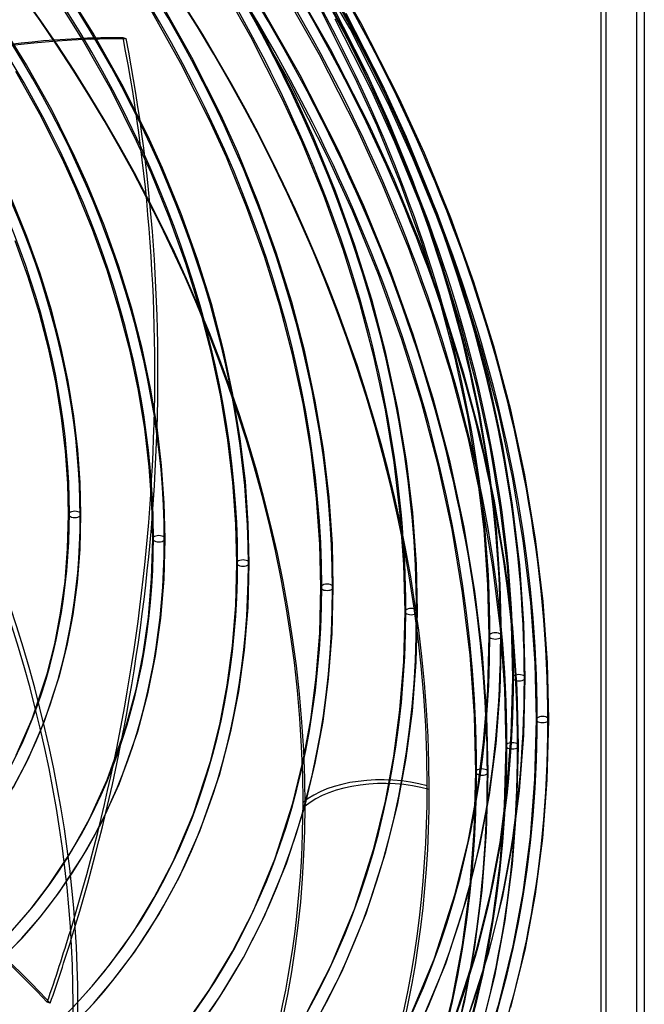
# Model space of a CAD drawing. Header units: millimetres. Extents: x -261 to 249, y -324 to 318.
# Tile 77 of 89: x 136 to 249, y -100 to 78. Entities that reach past the tile are written whole.
import ezdxf

# ---------------------------------------------------------------- set-up
doc = ezdxf.new("R2010")
doc.units = ezdxf.units.MM
doc.layers.add('MAIN-1', color=7, linetype='Continuous')
doc.layers.add('MAIN-2', color=7, linetype='Continuous')

msp = doc.modelspace()

# ---------------------------------------------------------------- linework, layer by layer
at = {"layer": 'MAIN-1'}
for p, q in [((249.42, -304.09), (249.42, 160.09)), ((242.42, 154.03), (242.42, -310.16)), ((241.55, 153.42), (241.55, -309.04)), ((141.59, -100.05), (141.03, -99.87))]:
    msp.add_line(p, q, dxfattribs=at)
for centre, major_axis, ratio, start_param, end_param in [((-0.5, -0.43), (159.41, -184.07), 0.75, 0.713724, 3.511855), ((-8.75, -7.58), (-148.61, 171.6), 0.75, -2.427868, -0.857072), ((-50, -43.3), (-148.61, 171.6), 0.75, -3.141592, -0.857072), ((-50, -43.3), (147.95, -170.84), 0.75, 0, 2.284521), ((-46.21, -259.91), (-234.82, -10.1), 0.985418, -2.557401, -2.083814), ((-46.2, -260.08), (234.82, 10.1), 0.985418, 0.584375, 1.057779), ((1.03, -279.7), (71.43, 223.92), 0.807621, -0.42766, 0), ((202.13, -68.45), (-16.5, 0), 0.5, -2.094395, -0.523599), ((-0.5, -0.43), (159.41, -184.07), 0.75, -0.370263, 0.713724), ((-8.75, -7.58), (-148.61, 171.6), 0.75, -3.141592, -2.427868), ((-77.62, -20.55), (-87.5, -274.31), 0.807621, 1.539133, 1.586959), ((-77.06, -20.73), (87.5, 274.31), 0.807621, -1.60246, -1.560076)]:
    msp.add_ellipse(centre, major_axis=major_axis, ratio=ratio, start_param=start_param, end_param=end_param, dxfattribs=at)
at = {"layer": 'MAIN-2'}
for p, q in [((248.05, -303.41), (248.05, 159.05)), ((197.97, 77.82), (190.25, 91.32)), ((196, 76.71), (188.35, 90.09)), ((180.01, 76.34), (173.64, 87.55)), ((178.02, 75.26), (171.71, 86.36)), ((192.47, 73.05), (184.78, 86.49)), ((149.4, 75.96), (143.69, 85.05)), ((190.48, 71.99), (182.84, 85.35)), ((147.47, 74.78), (141.84, 83.76)), ((165.32, 70.44), (159.59, 80.57)), ((167.31, 71.52), (161.52, 81.76)), ((184.98, 67.23), (177.34, 80.58)), ((186.97, 68.29), (179.28, 81.73)), ((198.98, 68.79), (192.68, 81.19)), ((196.95, 67.78), (190.74, 80.04)), ((201.96, 66.45), (195.33, 79.5)), ((137.27, 70.17), (132.21, 78.29)), ((199.9, 65.52), (193.32, 78.47)), ((204.94, 64.14), (197.97, 77.82)), ((154.61, 66.71), (149.4, 75.96)), ((155.36, 74.93), (154.8, 75.11)), ((183.71, 64), (178.02, 75.26)), ((185.75, 64.97), (180.01, 76.34)), ((202.9, 63.16), (196, 76.71)), ((152.62, 65.63), (147.47, 74.78)), ((148.38, 75.01), (148.94, 74.83)), ((172.53, 61.15), (167.31, 71.52)), ((197.38, 58.44), (190.48, 71.99)), ((199.41, 59.42), (192.47, 73.05)), ((141.91, 61.89), (137.27, 70.17)), ((170.49, 60.18), (165.32, 70.44)), ((139.92, 60.82), (135.35, 68.99)), ((193.91, 54.66), (186.97, 68.29)), ((202.97, 60.02), (198.98, 68.79)), ((159.31, 57.33), (154.61, 66.71)), ((191.88, 53.68), (184.98, 67.23)), ((200.9, 59.12), (196.95, 67.78)), ((206.23, 57.08), (201.96, 66.45)), ((157.26, 56.37), (152.62, 65.63)), ((189.3, 57.17), (185.75, 64.97)), ((204.16, 56.18), (199.9, 65.52)), ((187.23, 56.27), (183.71, 64)), ((207.42, 53.24), (202.9, 63.16)), ((209.5, 54.14), (204.94, 64.14)), ((144.03, 52.55), (139.92, 60.82)), ((146.08, 53.51), (141.91, 61.89)), ((175.63, 54.32), (172.53, 61.15)), ((173.55, 53.42), (170.49, 60.18)), ((204, 49.38), (199.41, 59.42)), ((205.23, 48.54), (200.9, 59.12)), ((207.34, 49.35), (202.97, 60.02)), ((161.96, 51.47), (159.31, 57.33)), ((193.34, 47.3), (189.3, 57.17)), ((201.92, 48.48), (197.38, 58.44)), ((159.88, 50.57), (157.26, 56.37)), ((191.23, 46.48), (187.23, 56.27)), ((208.7, 45.1), (204.16, 56.18)), ((210.81, 45.91), (206.23, 57.08)), ((179.34, 45.24), (175.63, 54.32)), ((196.42, 43.71), (191.88, 53.68)), ((198.5, 44.61), (193.91, 54.66)), ((214.28, 42.46), (209.5, 54.14)), ((146.21, 47.72), (144.03, 52.55)), ((148.29, 48.63), (146.08, 53.51)), ((177.23, 44.43), (173.55, 53.42)), ((212.17, 41.65), (207.42, 53.24)), ((163.24, 42.37), (159.88, 50.57)), ((165.35, 43.18), (161.96, 51.47)), ((151.35, 41.12), (148.29, 48.63)), ((206.67, 36.89), (201.92, 48.48)), ((208.78, 37.7), (204, 49.38)), ((209.04, 37.96), (205.23, 48.54)), ((211.18, 38.69), (207.34, 49.35)), ((149.24, 40.32), (146.21, 47.72)), ((194.75, 36.71), (191.23, 46.48)), ((196.89, 37.42), (193.34, 47.3)), ((137.36, 39.07), (134.61, 45.78)), ((182.61, 36.16), (179.34, 45.24)), ((212.69, 34.02), (208.7, 45.1)), ((214.83, 34.73), (210.81, 45.91)), ((168.33, 34.89), (165.35, 43.18)), ((180.47, 35.44), (177.23, 44.43)), ((201.17, 32.13), (196.42, 43.71)), ((203.28, 32.94), (198.5, 44.61)), ((154.04, 33.62), (151.35, 41.12)), ((166.18, 34.17), (163.24, 42.37)), ((216.35, 30.06), (212.17, 41.65)), ((218.49, 30.78), (214.28, 42.46)), ((151.9, 32.91), (149.24, 40.32)), ((137.61, 31.64), (135.25, 38.26)), ((139.76, 32.36), (137.36, 39.07)), ((212.99, 26.03), (208.78, 37.7)), ((212.32, 27.43), (209.04, 37.96)), ((214.49, 28.07), (211.18, 38.69)), ((185.42, 27.11), (182.61, 36.16)), ((197.78, 26.96), (194.75, 36.71)), ((199.95, 27.59), (196.89, 37.42)), ((210.84, 25.31), (206.67, 36.89)), ((168.71, 26.01), (166.18, 34.17)), ((170.89, 26.63), (168.33, 34.89)), ((183.25, 26.49), (180.47, 35.44)), ((216.13, 22.99), (212.69, 34.02)), ((218.31, 23.6), (214.83, 34.73)), ((141.82, 25.67), (139.76, 32.36)), ((154.18, 25.53), (151.9, 32.91)), ((156.35, 26.15), (154.04, 33.62)), ((207.49, 21.27), (203.28, 32.94)), ((139.64, 25.06), (137.61, 31.64)), ((205.34, 20.55), (201.17, 32.13)), ((222.12, 19.15), (218.49, 30.78)), ((219.95, 18.52), (216.35, 30.06)), ((187.78, 18.13), (185.42, 27.11)), ((200.33, 17.3), (197.78, 26.96)), ((202.52, 17.82), (199.95, 27.59)), ((215.08, 16.98), (212.32, 27.43)), ((217.27, 17.52), (214.49, 28.07)), ((141.34, 18.53), (139.64, 25.06)), ((143.54, 19.04), (141.82, 25.67)), ((156.08, 18.22), (154.18, 25.53)), ((158.28, 18.74), (156.35, 26.15)), ((170.83, 17.91), (168.71, 26.01)), ((173.03, 18.43), (170.89, 26.63)), ((185.58, 17.61), (183.25, 26.49)), ((214.45, 13.77), (210.84, 25.31)), ((216.62, 14.4), (212.99, 26.03)), ((221.23, 12.55), (218.31, 23.6)), ((219.02, 12.04), (216.13, 22.99)), ((208.95, 9.01), (205.34, 20.55)), ((211.12, 9.64), (207.49, 21.27)), ((142.65, 12.29), (141.34, 18.53)), ((144.87, 12.71), (143.54, 19.04)), ((157.59, 11.12), (156.08, 18.22)), ((159.81, 11.54), (158.28, 18.74)), ((172.53, 9.95), (170.83, 17.91)), ((174.75, 10.37), (173.03, 18.43)), ((189.69, 9.2), (187.78, 18.13)), ((222.98, 7.06), (219.95, 18.52)), ((225.18, 7.59), (222.12, 19.15)), ((187.47, 8.77), (185.58, 17.61)), ((202.41, 7.6), (200.33, 17.3)), ((204.63, 8.03), (202.52, 17.82)), ((217.36, 6.42), (215.08, 16.98)), ((219.57, 6.85), (217.27, 17.52)), ((219.67, 2.85), (216.62, 14.4)), ((145.9, 6.47), (144.87, 12.71)), ((217.48, 2.32), (214.45, 13.77)), ((223.65, 1.33), (221.23, 12.55)), ((143.66, 6.16), (142.65, 12.29)), ((158.75, 4.13), (157.59, 11.12)), ((160.98, 4.45), (159.81, 11.54)), ((221.43, 0.92), (219.02, 12.04)), ((173.84, 2.1), (172.53, 9.95)), ((176.07, 2.42), (174.75, 10.37)), ((191.16, 0.4), (189.69, 9.2)), ((211.98, -2.44), (208.95, 9.01)), ((214.17, -1.91), (211.12, 9.64)), ((188.92, 0.08), (187.47, 8.77)), ((204.01, -1.95), (202.41, 7.6)), ((206.25, -1.63), (204.63, 8.03)), ((227.73, -4.18), (225.18, 7.59)), ((144.37, 0.13), (143.66, 6.16)), ((146.62, 0.34), (145.9, 6.47)), ((219.1, -3.98), (217.36, 6.42)), ((221.34, -3.66), (219.57, 6.85)), ((225.51, -4.61), (222.98, 7.06)), ((159.56, -2.73), (158.75, 4.13)), ((161.81, -2.52), (160.98, 4.45)), ((174.75, -5.6), (173.84, 2.1)), ((177, -5.38), (176.07, 2.42)), ((220.01, -9.35), (217.48, 2.32)), ((222.23, -8.93), (219.67, 2.85)), ((144.78, -5.76), (144.37, 0.13)), ((147.04, -5.66), (146.62, 0.34)), ((189.94, -8.46), (188.92, 0.08)), ((192.19, -8.25), (191.16, 0.4)), ((223.27, -10.03), (221.43, 0.92)), ((225.51, -9.72), (223.65, 1.33)), ((207.38, -11.11), (206.25, -1.63)), ((160.03, -9.44), (159.56, -2.73)), ((162.29, -9.34), (161.81, -2.52)), ((205.13, -11.32), (204.01, -1.95)), ((214.51, -14.12), (211.98, -2.44)), ((216.73, -13.69), (214.17, -1.91)), ((220.32, -14.19), (219.1, -3.98)), ((222.57, -13.97), (221.34, -3.66)), ((227.44, -16.11), (225.51, -4.61)), ((229.68, -15.78), (227.73, -4.18)), ((144.91, -11.38), (144.78, -5.76)), ((147.17, -11.38), (147.04, -5.66)), ((175.28, -13.12), (174.75, -5.6)), ((177.54, -13.02), (177, -5.38)), ((190.53, -16.8), (189.94, -8.46)), ((192.79, -16.7), (192.19, -8.25)), ((224.18, -20.53), (222.23, -8.93)), ((160.18, -15.79), (160.03, -9.44)), ((162.44, -15.79), (162.29, -9.34)), ((221.94, -20.86), (220.01, -9.35)), ((224.56, -20.78), (223.27, -10.03)), ((226.81, -20.57), (225.51, -9.72)), ((144.75, -17.57), (144.91, -11.38)), ((147.01, -17.65), (147.17, -11.38)), ((205.78, -20.48), (205.13, -11.32)), ((208.04, -20.38), (207.38, -11.11)), ((175.45, -20.2), (175.28, -13.12)), ((177.71, -20.2), (177.54, -13.02)), ((216.44, -25.62), (214.51, -14.12)), ((218.68, -25.3), (216.73, -13.69)), ((221.03, -24.17), (220.32, -14.19)), ((223.28, -24.06), (222.57, -13.97)), ((159.98, -23.02), (160.18, -15.79)), ((162.24, -23.13), (162.44, -15.79)), ((231.04, -27.17), (229.68, -15.78)), ((144.27, -23.55), (144.75, -17.57)), ((146.52, -23.7), (147.01, -17.65)), ((190.71, -24.6), (190.53, -16.8)), ((192.97, -24.6), (192.79, -16.7)), ((228.79, -27.39), (227.44, -16.11)), ((175.25, -27.84), (175.45, -20.2)), ((177.49, -28.25), (177.71, -20.2)), ((205.98, -29.01), (205.78, -20.48)), ((208.24, -29.01), (208.04, -20.38)), ((223.29, -32.14), (221.94, -20.86)), ((225.54, -31.93), (224.18, -20.53)), ((225.3, -31.29), (224.56, -20.78)), ((227.56, -31.18), (226.81, -20.57)), ((159.4, -29.99), (159.98, -23.02)), ((161.65, -30.22), (162.24, -23.13)), ((143.48, -29.31), (144.27, -23.55)), ((145.73, -29.54), (146.52, -23.7)), ((190.5, -32.88), (190.71, -24.6)), ((192.76, -33), (192.97, -24.6)), ((221.24, -33.42), (221.03, -24.17)), ((223.5, -33.42), (223.28, -24.06)), ((217.79, -36.91), (216.44, -25.62)), ((220.04, -36.69), (218.68, -25.3)), ((174.66, -35.22), (175.25, -27.84)), ((176.85, -36.02), (177.49, -28.25)), ((229.58, -38.41), (228.79, -27.39)), ((231.84, -38.31), (231.04, -27.17)), ((142.42, -34.83), (143.48, -29.31)), ((144.66, -35.15), (145.73, -29.54)), ((158.45, -36.69), (159.4, -29.99)), ((160.69, -37.03), (161.65, -30.22)), ((205.75, -38.06), (205.98, -29.01)), ((208, -38.18), (208.24, -29.01)), ((224.08, -43.17), (223.29, -32.14)), ((225.53, -41.01), (225.3, -31.29)), ((226.34, -43.07), (225.54, -31.93)), ((227.79, -41.01), (227.56, -31.18)), ((189.88, -40.89), (190.5, -32.88)), ((192.12, -41.12), (192.76, -33)), ((220.99, -43.24), (221.24, -33.42)), ((223.25, -43.36), (223.5, -33.42)), ((141.02, -40.31), (142.42, -34.83)), ((143.28, -40.66), (144.66, -35.15)), ((173.71, -42.34), (174.66, -35.22)), ((157.16, -43.16), (158.45, -36.69)), ((159.37, -43.62), (160.69, -37.03)), ((175.81, -43.5), (176.85, -36.02)), ((218.58, -47.94), (217.79, -36.91)), ((220.84, -47.83), (220.04, -36.69)), ((205.07, -46.81), (205.75, -38.06)), ((207.31, -47.05), (208, -38.18)), ((229.82, -48.59), (229.58, -38.41)), ((232.08, -48.59), (231.84, -38.31)), ((138.3, -48.44), (141.02, -40.31)), ((140.55, -48.88), (143.28, -40.66)), ((188.87, -48.61), (189.88, -40.89)), ((225.27, -51.32), (225.53, -41.01)), ((227.52, -51.44), (227.79, -41.01)), ((172.42, -49.18), (173.71, -42.34)), ((191.1, -48.96), (192.12, -41.12)), ((155.27, -50.18), (157.16, -43.16)), ((157.46, -50.75), (159.37, -43.62)), ((174.39, -50.74), (175.81, -43.5)), ((220.25, -52.74), (220.99, -43.24)), ((222.5, -52.97), (223.25, -43.36)), ((224.32, -53.36), (224.08, -43.17)), ((226.58, -53.36), (226.34, -43.07)), ((203.96, -55.25), (205.07, -46.81)), ((206.19, -55.61), (207.31, -47.05)), ((218.82, -58.12), (218.58, -47.94)), ((221.08, -58.12), (220.84, -47.83)), ((135.41, -55.06), (138.3, -48.44)), ((137.58, -55.77), (140.55, -48.88)), ((170.66, -56.23), (172.42, -49.18)), ((187.49, -56.04), (188.87, -48.61)), ((189.7, -56.51), (191.1, -48.96)), ((229.54, -59.4), (229.82, -48.59)), ((231.8, -59.52), (232.08, -48.59)), ((151.93, -59.55), (155.27, -50.18)), ((154.07, -60.31), (157.46, -50.75)), ((172.34, -58.52), (174.39, -50.74)), ((224.49, -61.3), (225.27, -51.32)), ((226.74, -61.53), (227.52, -51.44)), ((219.05, -61.89), (220.25, -52.74)), ((221.29, -62.25), (222.5, -52.97)), ((224.04, -64.17), (224.32, -53.36)), ((226.3, -64.28), (226.58, -53.36)), ((202.45, -63.37), (203.96, -55.25)), ((134.92, -60.83), (137.58, -55.77)), ((167.5, -65.84), (170.66, -56.23)), ((185.59, -63.79), (187.49, -56.04)), ((187.77, -64.4), (189.7, -56.51)), ((204.66, -63.84), (206.19, -55.61)), ((168.75, -68.84), (172.34, -58.52)), ((218.54, -68.93), (218.82, -58.12)), ((220.8, -69.05), (221.08, -58.12)), ((148.69, -66.63), (151.93, -59.55)), ((150.75, -67.57), (154.07, -60.31)), ((228.73, -69.86), (229.54, -59.4)), ((230.97, -70.09), (231.8, -59.52)), ((217.42, -70.7), (219.05, -61.89)), ((219.63, -71.18), (221.29, -62.25)), ((223.23, -70.92), (224.49, -61.3)), ((225.46, -71.27), (226.74, -61.53)), ((182.33, -73.94), (185.59, -63.79)), ((200.34, -72), (202.45, -63.37)), ((202.51, -72.61), (204.66, -63.84)), ((223.23, -74.62), (224.04, -64.17)), ((225.47, -74.85), (226.3, -64.28)), ((163.88, -74.34), (167.5, -65.84)), ((184.45, -74.72), (187.77, -64.4)), ((145.43, -72.5), (148.69, -66.63)), ((147.41, -73.58), (150.75, -67.57)), ((165.03, -77.14), (168.75, -68.84)), ((217.73, -79.38), (218.54, -68.93)), ((219.97, -79.62), (220.8, -69.05)), ((215.09, -80.19), (217.42, -70.7)), ((217.26, -80.81), (219.63, -71.18)), ((221.51, -80.17), (223.23, -70.92)), ((223.72, -80.64), (225.46, -71.27)), ((227.41, -79.94), (228.73, -69.86)), ((229.64, -80.29), (230.97, -70.09)), ((141.24, -78.8), (145.43, -72.5)), ((196.79, -83.02), (200.34, -72)), ((198.91, -83.8), (202.51, -72.61)), ((143.15, -80.01), (147.41, -73.58)), ((160.48, -80.88), (163.88, -74.34)), ((178.39, -83.4), (182.33, -73.94)), ((180.44, -84.36), (184.45, -74.72)), ((221.91, -84.7), (223.23, -74.62)), ((224.14, -85.05), (225.47, -74.85)), ((161.31, -83.94), (165.03, -77.14)), ((137.93, -83.11), (141.24, -78.8)), ((139.73, -84.47), (143.15, -80.01)), ((211.25, -92.08), (215.09, -80.19)), ((216.41, -89.46), (217.73, -79.38)), ((218.64, -89.82), (219.97, -79.62)), ((219.03, -90.24), (221.51, -80.17)), ((225.61, -89.63), (227.41, -79.94)), ((227.82, -90.1), (229.64, -80.29)), ((156.67, -87.08), (160.48, -80.88)), ((213.36, -92.87), (217.26, -80.81)), ((221.21, -90.83), (223.72, -80.64)), ((134.73, -86.78), (137.93, -83.11)), ((156.87, -90.77), (161.31, -83.94)), ((174.67, -90.68), (178.39, -83.4)), ((192.51, -93.28), (196.79, -83.02)), ((194.56, -94.24), (198.91, -83.8)), ((136.46, -88.24), (139.73, -84.47)), ((176.65, -91.78), (180.44, -84.36)), ((220.11, -94.39), (221.91, -84.7)), ((222.32, -94.87), (224.14, -85.05)), ((152.44, -92.98), (156.67, -87.08)), ((133.02, -91.79), (136.46, -88.24)), ((152.97, -95.95), (156.87, -90.77)), ((170.56, -97.52), (174.67, -90.68)), ((214.61, -99.16), (216.41, -89.46)), ((215.01, -102.67), (219.03, -90.24)), ((216.82, -99.63), (218.64, -89.82)), ((217.13, -103.45), (221.21, -90.83)), ((222.99, -100.25), (225.61, -89.63)), ((225.17, -100.86), (227.82, -90.1)), ((172.46, -98.75), (176.65, -91.78)), ((206.63, -103.17), (211.25, -92.08)), ((208.67, -104.12), (213.36, -92.87)), ((149.17, -96.98), (152.44, -92.98)), ((188.37, -101.38), (192.51, -93.28)), ((190.35, -102.48), (194.56, -94.24)), ((217.49, -105.03), (220.11, -94.39)), ((149.42, -100.11), (152.97, -95.95)), ((219.66, -105.64), (222.32, -94.87)), ((145.72, -100.77), (149.17, -96.98)), ((165.95, -104.07), (170.56, -97.52)), ((167.75, -105.43), (172.46, -98.75)), ((211.99, -109.8), (214.61, -99.16)), ((214.16, -110.4), (216.82, -99.63)), ((145.68, -104.04), (149.42, -100.11)), ((218.78, -113.24), (222.99, -100.25))]:
    msp.add_line(p, q, dxfattribs=at)
for centre, major_axis, ratio, start_param, end_param in [((0, 0), (-158.75, 183.31), 0.75, -2.427868, 0.713724), ((-8.25, -7.14), (-147.95, 170.84), 0.75, -2.427868, -0.857072), ((26.65, 23.08), (-148.69, 171.69), 0.75, -2.427868, -1.671616), ((21.15, 18.32), (-156.09, 180.24), 0.75, -2.427868, -1.670228), ((15.65, 13.56), (162.01, -187.07), 0.75, 0.713724, 1.472643), ((15.65, 13.56), (-163.49, 188.78), 0.75, -2.427868, -1.668171), ((26.65, 23.08), (147.21, -169.99), 0.75, 0.713724, 1.468967), ((21.15, 18.32), (154.61, -178.53), 0.75, 0.713724, 1.471382), ((10.15, 8.79), (162.01, -187.07), 0.75, 0.713724, 1.473773), ((10.15, 8.79), (-163.49, 188.78), 0.75, -2.427868, -1.668171), ((26.65, 23.08), (135.67, -156.66), 0.75, 0.713724, 1.466401), ((26.65, 23.08), (-137.15, 158.37), 0.75, -2.427868, -1.674838), ((4.65, 4.03), (-163.49, 188.78), 0.75, -2.427868, -1.668171), ((4.65, 4.03), (162.01, -187.07), 0.75, 0.713724, 1.473773), ((26.65, 23.08), (124.13, -143.33), 0.75, 0.713724, 1.463358), ((26.65, 23.08), (-125.61, 145.04), 0.75, -2.427868, -1.677813), ((26.65, 23.08), (-114.07, 131.72), 0.75, -2.427868, -1.68139), ((26.65, 23.08), (112.59, -130.01), 0.75, 0.713724, 1.459691), ((26.65, 23.08), (-102.53, 118.39), 0.75, -2.427868, -1.685774), ((26.65, 23.08), (101.05, -116.68), 0.75, 0.713724, 1.455185), ((26.65, 23.08), (89.51, -103.36), 0.75, 0.713724, 1.449515), ((26.65, 23.08), (-90.99, 105.07), 0.75, -2.427868, -1.69127), ((-77.62, -20.55), (-87.5, -274.31), 0.807621, 1.586959, 2.167452), ((130.19, -156.12), (-71.43, -223.92), 0.807621, -2.892314, -2.859097), ((130.75, -156.3), (71.43, 223.92), 0.807621, 0.282496, 0.848549), ((130.19, -156.12), (-71.43, -223.92), 0.807621, -2.859097, -2.527783), ((-77.06, -20.73), (87.5, 274.31), 0.807621, -1.560076, -0.974141), ((130.75, -156.3), (71.43, 223.92), 0.807621, 0.249279, 0.282496), ((0, 0), (-158.75, 183.31), 0.75, 0.713724, 3.855317), ((26.65, 23.08), (89.51, -103.36), 0.75, 0, 0.713724), ((26.65, 23.08), (-90.99, 105.07), 0.75, -3.117698, -2.427868), ((146.04, -11.38), (-1.13, 0), 0.5, -0.523599, 2.617994), ((146.04, -11.38), (-1.13, 0), 0.5, 2.617994, 5.759587), ((26.65, 23.08), (101.05, -116.68), 0.75, -0.000001, 0.713724), ((26.65, 23.08), (-102.53, 118.39), 0.75, -3.097286, -2.427868), ((161.31, -15.79), (-1.13, 0), 0.5, -0.523599, 2.617994), ((161.31, -15.79), (-1.13, 0), 0.5, 2.617994, 5.759587), ((176.58, -20.2), (-1.13, 0), 0.5, 2.617994, 5.759587), ((26.65, 23.08), (112.59, -130.01), 0.75, 0, 0.713724), ((26.65, 23.08), (-114.07, 131.72), 0.75, -3.089897, -2.427868), ((176.58, -20.2), (-1.13, 0), 0.5, -0.523599, 2.617994), ((26.65, 23.08), (124.13, -143.33), 0.75, -0.035909, 0.713724), ((26.65, 23.08), (-125.61, 145.04), 0.75, 3.105262, 3.855317), ((191.84, -24.6), (-1.13, 0), 0.5, -0.523599, 2.617994), ((191.84, -24.6), (-1.13, 0), 0.5, 2.617994, 5.759587), ((207.11, -29.01), (-1.13, 0), 0.5, 2.617994, 5.759587), ((26.65, 23.08), (135.67, -156.66), 0.75, -0.038953, 0.713724), ((26.65, 23.08), (-137.15, 158.37), 0.75, 3.102287, 3.855317), ((207.11, -29.01), (-1.13, 0), 0.5, -0.523599, 2.617994), ((26.65, 23.08), (147.21, -169.99), 0.75, -0.041518, 0.713724), ((26.65, 23.08), (-148.69, 171.69), 0.75, 3.099065, 3.855317), ((222.37, -33.42), (-1.13, 0), 0.5, -0.523599, 2.617994), ((222.37, -33.42), (-1.13, 0), 0.5, 2.617994, 5.759587), ((21.15, 18.32), (154.61, -178.53), 0.75, -0.043934, 0.713724), ((226.66, -41.01), (-1.13, 0), 0.5, -0.523599, 2.617994), ((226.66, -41.01), (-1.13, 0), 0.5, 2.617994, 5.759587), ((21.15, 18.32), (-156.09, 180.24), 0.75, 3.097677, 3.855317), ((230.95, -48.59), (-1.13, 0), 0.5, 2.617994, 5.759587), ((15.65, 13.56), (162.01, -187.07), 0.75, -0.045194, 0.713724), ((15.65, 13.56), (-163.49, 188.78), 0.75, 3.09562, 3.855317), ((230.95, -48.59), (-1.13, 0), 0.5, -0.523599, 2.617994), ((10.15, 8.79), (162.01, -187.07), 0.75, -0.046325, 0.713724), ((225.45, -53.36), (-1.13, 0), 0.5, -0.523599, 2.617994), ((225.45, -53.36), (-1.13, 0), 0.5, 2.617994, 5.759587), ((10.15, 8.79), (-163.49, 188.78), 0.75, 3.09562, 3.855317), ((1.59, -279.88), (71.43, 223.92), 0.807621, -0.42766, 0), ((4.65, 4.03), (162.01, -187.07), 0.75, -0.046325, 0.713724), ((4.65, 4.03), (-163.49, 188.78), 0.75, 3.09562, 3.855317), ((201.76, -67.77), (16.5, 0), 0.5, 1.047198, 2.617994), ((219.95, -58.12), (-1.13, 0), 0.5, -0.523599, 2.617994), ((219.95, -58.12), (-1.13, 0), 0.5, 2.617994, 5.759587), ((-8.25, -7.14), (-147.95, 170.84), 0.75, 2.977943, 3.855317), ((26.65, 23.08), (-125.61, 145.04), 0.75, 1.534466, 3.034576), ((26.65, 23.08), (-137.15, 158.37), 0.75, 1.531491, 3.037551), ((26.65, 23.08), (-148.69, 171.69), 0.75, 1.528269, 3.040773), ((21.15, 18.32), (-156.09, 180.24), 0.75, 1.526881, 3.042161)]:
    msp.add_ellipse(centre, major_axis=major_axis, ratio=ratio, start_param=start_param, end_param=end_param, dxfattribs=at)

doc.saveas('drawing.dxf')
